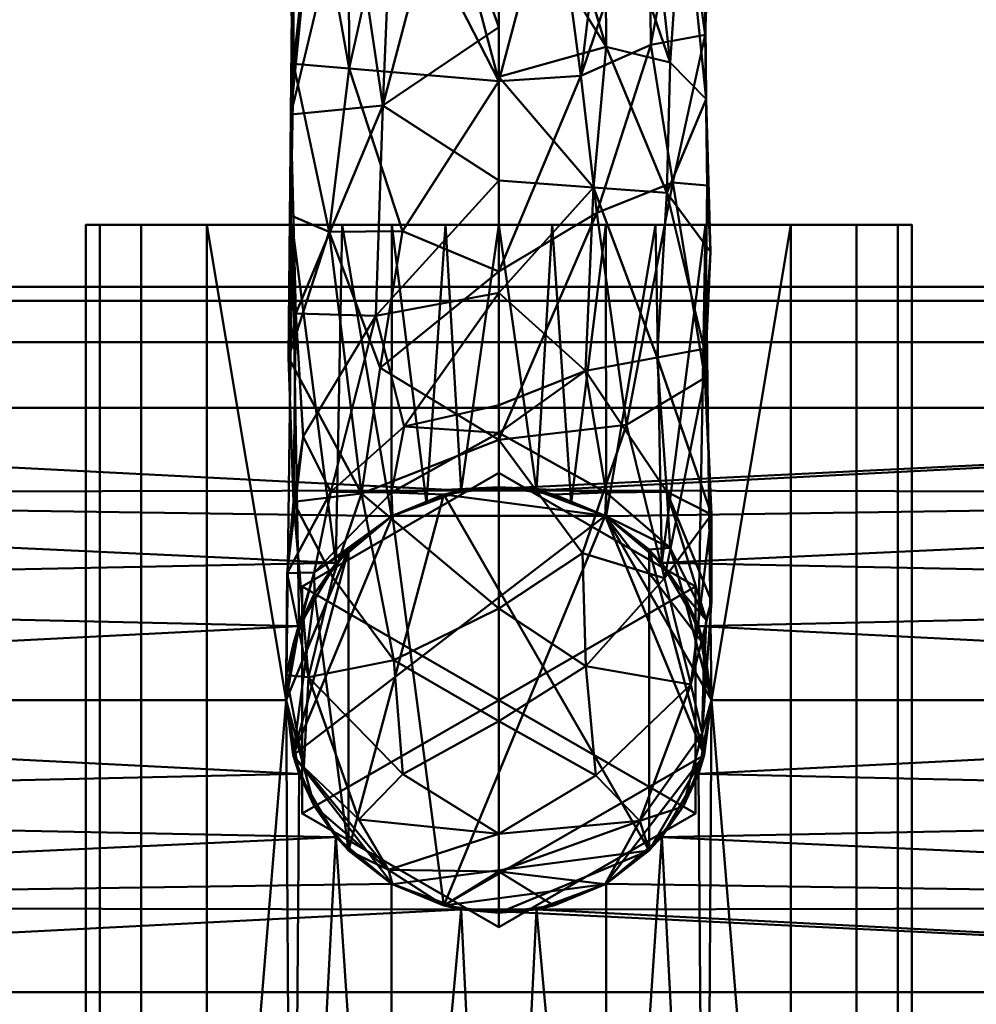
# Model space of a CAD drawing. Header units: millimetres. Extents: x -1875 to 2125, y -75 to 617.
# Tile 44 of 127: x 102 to 148, y 107 to 155. Entities that reach past the tile are written whole.
import ezdxf

# ---------------------------------------------------------------- set-up
doc = ezdxf.new("R2010")
doc.units = ezdxf.units.MM

# ---------------------------------------------------------------- blocks, each defined once
blk = doc.blocks.new('FamilyGeomCombination_6712-View 1')
at = {"color": 10, "lineweight": 40}
mesh = blk.add_polyface(dxfattribs=at)
corners = [(-1, 75, 109), (251, 75, 109), (251, 95, 109), (266, 95, 109), (269.882, 95.511, 109), (273.5, 97.01, 109), (276.607, 99.393, 109), (278.99, 102.5, 109), (280.489, 106.118, 109), (281, 110, 109), (281, 209.5, 109), (280.489, 213.382, 109), (278.99, 217, 109), (276.607, 220.107, 109), (273.5, 222.49, 109), (269.882, 223.989, 109), (266, 224.5, 109), (-16, 224.5, 109), (-19.882, 223.989, 109), (-23.5, 222.49, 109), (-26.607, 220.107, 109), (-28.99, 217, 109), (-30.489, 213.382, 109), (-31, 209.5, 109), (-31, 110, 109), (-30.489, 106.118, 109), (-28.99, 102.5, 109), (-26.607, 99.393, 109), (-23.5, 97.01, 109), (-19.882, 95.511, 109), (-16, 95, 109), (-1, 95, 109)]
mesh.append_faces([[corners[k] for k in face] for face in [(13, 10, 11, 12)]], dxfattribs={"vtx0": -1, "color": 10})
mesh.append_faces([[corners[k] for k in face] for face in [(5, 9, 4)]], dxfattribs={"vtx0": -1, "vtx1": -1, "color": 10})
mesh.append_faces([[corners[k] for k in face] for face in [(17, 31, 2, 16), (16, 2, 10, 15)]], dxfattribs={"vtx0": -1, "vtx1": -1, "vtx2": -1, "color": 10})
mesh.append_faces([[corners[k] for k in face] for face in [(24, 27, 28), (24, 30, 31, 23), (2, 9, 10)]], dxfattribs={"vtx0": -1, "vtx2": -1, "color": 10})
mesh.append_faces([[corners[k] for k in face] for face in [(9, 2, 3, 4), (24, 28, 29, 30), (23, 18, 19, 20)]], dxfattribs={"vtx0": -1, "vtx3": -1, "color": 10})
mesh.append_faces([[corners[k] for k in face] for face in [(26, 27, 24, 25), (8, 9, 7)]], dxfattribs={"vtx1": -1, "color": 10})
mesh.append_faces([[corners[k] for k in face] for face in [(6, 7, 9, 5), (14, 15, 10, 13)]], dxfattribs={"vtx1": -1, "vtx2": -1, "color": 10})
mesh.append_faces([[corners[k] for k in face] for face in [(17, 18, 23, 31)]], dxfattribs={"vtx1": -1, "vtx2": -1, "vtx3": -1, "color": 10})
mesh.append_faces([[corners[k] for k in face] for face in [(0, 1, 2, 31)]], dxfattribs={"vtx2": -1, "color": 10})
mesh.append_faces([[corners[k] for k in face] for face in [(20, 21, 22, 23)]], dxfattribs={"vtx3": -1, "color": 10})
mesh = blk.add_polyface(dxfattribs=at)
corners = [(251, 75, 54), (-1, 75, 54), (-1, 105, 54), (-16, 105, 54), (-17.294, 105.17, 54), (-18.5, 105.67, 54), (-19.536, 106.464, 54), (-20.33, 107.5, 54), (-20.83, 108.706, 54), (-21, 110, 54), (-21, 209.5, 54), (-20.83, 210.794, 54), (-20.33, 212, 54), (-19.536, 213.036, 54), (-18.5, 213.83, 54), (-17.294, 214.33, 54), (-16, 214.5, 54), (125, 214.5, 54), (266, 214.5, 54), (267.294, 214.33, 54), (268.5, 213.83, 54), (269.536, 213.036, 54), (270.33, 212, 54), (270.83, 210.794, 54), (271, 209.5, 54), (271, 110, 54), (270.83, 108.706, 54), (270.33, 107.5, 54), (269.536, 106.464, 54), (268.5, 105.67, 54), (267.294, 105.17, 54), (266, 105, 54), (251, 105, 54)]
mesh.append_faces([[corners[k] for k in face] for face in [(13, 10, 11, 12)]], dxfattribs={"vtx0": -1, "color": 10})
mesh.append_faces([[corners[k] for k in face] for face in [(5, 9, 4)]], dxfattribs={"vtx0": -1, "vtx1": -1, "color": 10})
mesh.append_faces([[corners[k] for k in face] for face in [(16, 2, 10, 15), (18, 24, 32, 17)]], dxfattribs={"vtx0": -1, "vtx1": -1, "vtx2": -1, "color": 10})
mesh.append_faces([[corners[k] for k in face] for face in [(17, 32, 0), (25, 28, 29), (25, 31, 32, 24), (24, 20, 21)]], dxfattribs={"vtx0": -1, "vtx2": -1, "color": 10})
mesh.append_faces([[corners[k] for k in face] for face in [(9, 2, 3, 4), (17, 0, 1, 2), (25, 29, 30, 31), (24, 18, 19, 20)]], dxfattribs={"vtx0": -1, "vtx3": -1, "color": 10})
mesh.append_faces([[corners[k] for k in face] for face in [(27, 28, 25, 26), (8, 9, 7)]], dxfattribs={"vtx1": -1, "color": 10})
mesh.append_faces([[corners[k] for k in face] for face in [(6, 7, 9, 5), (14, 15, 10, 13), (16, 17, 2), (9, 10, 2)]], dxfattribs={"vtx1": -1, "vtx2": -1, "color": 10})
mesh.append_faces([[corners[k] for k in face] for face in [(21, 22, 23, 24)]], dxfattribs={"vtx3": -1, "color": 10})
blk = doc.blocks.new('FamilyGeomCombination_12027-View 1')
at = {"color": 10, "lineweight": 40}
mesh = blk.add_polyface(dxfattribs=at)
corners = [(105, 145, 994), (105.681, 145, 999.176), (107.679, 145, 1004), (110.858, 145, 1008.142), (115, 145, 1011.321), (119.824, 145, 1013.319), (125, 145, 1014), (130.176, 145, 1013.319), (135, 145, 1011.321), (139.142, 145, 1008.142), (142.321, 145, 1004), (144.319, 145, 999.176), (145, 145, 994), (144.319, 145, 988.824), (142.321, 145, 984), (139.142, 145, 979.858), (135, 145, 976.679), (130.176, 145, 974.681), (125, 145, 974), (119.824, 145, 974.681), (115, 145, 976.679), (110.858, 145, 979.858), (107.679, 145, 984), (105.681, 145, 988.824)]
mesh.append_faces([[corners[k] for k in face] for face in [(16, 14, 15), (19, 17, 18)]], dxfattribs={"vtx0": -1, "color": 10})
mesh.append_faces([[corners[k] for k in face] for face in [(4, 9, 16, 3), (9, 12, 16)]], dxfattribs={"vtx0": -1, "vtx1": -1, "vtx2": -1, "color": 10})
mesh.append_faces([[corners[k] for k in face] for face in [(20, 16, 17, 19)]], dxfattribs={"vtx0": -1, "vtx2": -1, "color": 10})
mesh.append_faces([[corners[k] for k in face] for face in [(22, 2, 3, 16)]], dxfattribs={"vtx0": -1, "vtx2": -1, "vtx3": -1, "color": 10})
mesh.append_faces([[corners[k] for k in face] for face in [(4, 7, 8, 9), (16, 12, 13, 14)]], dxfattribs={"vtx0": -1, "vtx3": -1, "color": 10})
mesh.append_faces([[corners[k] for k in face] for face in [(23, 0, 22)]], dxfattribs={"vtx1": -1, "color": 10})
mesh.append_faces([[corners[k] for k in face] for face in [(5, 6, 7, 4)]], dxfattribs={"vtx2": -1, "color": 10})
mesh.append_faces([[corners[k] for k in face] for face in [(0, 1, 2, 22), (20, 21, 22, 16)]], dxfattribs={"vtx2": -1, "vtx3": -1, "color": 10})
mesh.append_faces([[corners[k] for k in face] for face in [(9, 10, 11, 12)]], dxfattribs={"vtx3": -1, "color": 10})
mesh = blk.add_polyface(dxfattribs=at)
corners = [(145, 75, 994), (144.319, 75, 988.824), (142.321, 75, 984), (139.142, 75, 979.858), (135, 75, 976.679), (130.176, 75, 974.681), (125, 75, 974), (119.824, 75, 974.681), (115, 75, 976.679), (110.858, 75, 979.858), (107.679, 75, 984), (105.681, 75, 988.824), (105, 75, 994), (105, 145, 994), (105.681, 145, 988.824), (107.679, 145, 984), (110.858, 145, 979.858), (115, 145, 976.679), (119.824, 145, 974.681), (125, 145, 974), (130.176, 145, 974.681), (135, 145, 976.679), (139.142, 145, 979.858), (142.321, 145, 984), (144.319, 145, 988.824), (145, 145, 994), (114.7, 122, 976.856), (115.337, 118.435, 976.489), (117.115, 115.373, 975.62), (119.808, 113.104, 974.686), (123.182, 111.862, 974.083), (126.821, 111.862, 974.083), (130.193, 113.105, 974.686), (132.887, 115.376, 975.621), (134.664, 118.435, 976.49), (135.3, 122, 976.856), (134.664, 125.565, 976.49), (132.887, 128.624, 975.621), (130.193, 130.895, 974.686), (126.821, 132.138, 974.083), (123.182, 132.138, 974.083), (119.808, 130.896, 974.686), (117.115, 128.627, 975.62), (115.337, 125.565, 976.489), (117.412, 145, 975.68), (122.412, 145, 974.341), (127.588, 145, 974.341), (132.588, 145, 975.68), (125.001, 132.138, 974.083), (121.495, 131.517, 974.384), (128.507, 131.516, 974.384)]
mesh.append_faces([[corners[k] for k in face] for face in [(1, 24, 25, 0)]], dxfattribs={"vtx0": -1, "color": 10})
mesh.append_faces([[corners[k] for k in face] for face in [(43, 17, 42), (42, 44, 41), (26, 17, 43), (7, 30, 6), (27, 8, 26), (50, 20, 38), (20, 50, 46), (38, 47, 37), (6, 31, 5), (35, 4, 34), (34, 4, 33)]], dxfattribs={"vtx0": -1, "vtx1": -1, "color": 10})
mesh.append_faces([[corners[k] for k in face] for face in [(26, 9, 16), (3, 35, 22)]], dxfattribs={"vtx0": -1, "vtx1": -1, "vtx2": -1, "color": 10})
mesh.append_faces([[corners[k] for k in face] for face in [(10, 15, 16, 9), (11, 14, 15, 10), (26, 16, 17), (49, 18, 45), (26, 8, 9), (28, 7, 8), (7, 29, 30), (46, 50, 39), (38, 20, 47), (21, 36, 37), (37, 47, 21), (39, 19, 46), (3, 22, 23, 2), (2, 23, 24, 1), (21, 35, 36), (42, 17, 44), (6, 30, 31), (5, 31, 32), (33, 4, 5), (45, 40, 49), (35, 3, 4), (18, 49, 41)]], dxfattribs={"vtx0": -1, "vtx2": -1, "color": 10})
mesh.append_faces([[corners[k] for k in face] for face in [(45, 19, 40), (44, 18, 41), (28, 29, 7), (27, 28, 8), (48, 40, 19, 39), (21, 22, 35), (32, 33, 5)]], dxfattribs={"vtx1": -1, "vtx2": -1, "color": 10})
mesh.append_faces([[corners[k] for k in face] for face in [(12, 13, 14, 11)]], dxfattribs={"vtx2": -1, "color": 10})
mesh = blk.add_polyface(dxfattribs=at)
corners = [(105, 75, 994), (105.681, 75, 999.176), (107.679, 75, 1004), (110.858, 75, 1008.142), (115, 75, 1011.321), (119.824, 75, 1013.319), (125, 75, 1014), (130.176, 75, 1013.319), (135, 75, 1011.321), (139.142, 75, 1008.142), (142.321, 75, 1004), (144.319, 75, 999.176), (145, 75, 994), (145, 145, 994), (144.319, 145, 999.176), (142.321, 145, 1004), (139.142, 145, 1008.142), (135, 145, 1011.321), (130.176, 145, 1013.319), (125, 145, 1014), (119.824, 145, 1013.319), (115, 145, 1011.321), (110.858, 145, 1008.142), (107.679, 145, 1004), (105.681, 145, 999.176), (105, 145, 994), (135.3, 122, 1011.144), (134.664, 118.435, 1011.51), (132.887, 115.376, 1012.379), (130.193, 113.105, 1013.314), (126.821, 111.862, 1013.917), (123.182, 111.862, 1013.917), (119.808, 113.104, 1013.314), (117.115, 115.373, 1012.38), (115.337, 118.435, 1011.511), (114.7, 122, 1011.144), (115.337, 125.565, 1011.511), (117.115, 128.627, 1012.38), (119.808, 130.896, 1013.314), (123.182, 132.138, 1013.917), (126.821, 132.138, 1013.917), (130.193, 130.895, 1013.314), (132.887, 128.624, 1012.379), (134.664, 125.565, 1011.51), (132.588, 145, 1012.32), (127.588, 145, 1013.659), (122.412, 145, 1013.659), (117.412, 145, 1012.32), (125.001, 132.138, 1013.917), (128.507, 131.516, 1013.616), (121.495, 131.517, 1013.616)]
mesh.append_faces([[corners[k] for k in face] for face in [(1, 24, 25, 0)]], dxfattribs={"vtx0": -1, "color": 10})
mesh.append_faces([[corners[k] for k in face] for face in [(43, 17, 42), (42, 44, 41), (26, 17, 43), (7, 30, 6), (27, 8, 26), (40, 19, 48), (50, 20, 38), (20, 50, 46), (38, 47, 37), (6, 31, 5), (35, 4, 34), (34, 4, 33)]], dxfattribs={"vtx0": -1, "vtx1": -1, "color": 10})
mesh.append_faces([[corners[k] for k in face] for face in [(26, 9, 16), (3, 35, 22)]], dxfattribs={"vtx0": -1, "vtx1": -1, "vtx2": -1, "color": 10})
mesh.append_faces([[corners[k] for k in face] for face in [(26, 16, 17), (49, 18, 45), (26, 8, 9), (28, 7, 8), (7, 29, 30), (46, 50, 39), (19, 39, 48), (38, 20, 47), (21, 36, 37), (37, 47, 21), (39, 19, 46), (3, 22, 23, 2), (2, 23, 24, 1), (21, 35, 36), (42, 17, 44), (6, 30, 31), (5, 31, 32), (33, 4, 5), (45, 40, 49), (35, 3, 4), (18, 49, 41)]], dxfattribs={"vtx0": -1, "vtx2": -1, "color": 10})
mesh.append_faces([[corners[k] for k in face] for face in [(13, 14, 11, 12)]], dxfattribs={"vtx1": -1, "color": 10})
mesh.append_faces([[corners[k] for k in face] for face in [(45, 19, 40), (44, 18, 41), (28, 29, 7), (27, 28, 8), (21, 22, 35), (32, 33, 5)]], dxfattribs={"vtx1": -1, "vtx2": -1, "color": 10})
mesh.append_faces([[corners[k] for k in face] for face in [(15, 16, 9, 10), (14, 15, 10, 11)]], dxfattribs={"vtx1": -1, "vtx3": -1, "color": 10})
mesh = blk.add_polyface(dxfattribs=at)
corners = [(205, 142, 809), (205, 141.319, 803.824), (205, 139.321, 799), (205, 136.142, 794.858), (205, 132, 791.68), (205, 127.176, 789.681), (205, 122, 789), (205, 116.824, 789.681), (205, 112, 791.68), (205, 107.858, 794.858), (205, 104.679, 799), (205, 102.681, 803.824), (205, 102, 809), (45, 102, 809), (45, 102.681, 803.824), (45, 104.679, 799), (45, 107.858, 794.858), (45, 112, 791.68), (45, 116.824, 789.681), (45, 122, 789), (45, 127.176, 789.681), (45, 132, 791.68), (45, 136.142, 794.858), (45, 139.321, 799), (45, 141.319, 803.824), (45, 142, 809), (114.7, 122, 789), (115.338, 118.43, 789.321), (117.127, 115.359, 790.135), (119.819, 113.098, 791.09), (123.183, 111.862, 791.76), (126.82, 111.862, 791.76), (130.182, 113.098, 791.09), (132.876, 115.362, 790.134), (134.662, 118.431, 789.321), (135.3, 122, 789), (134.662, 125.569, 789.321), (132.876, 128.638, 790.134), (130.182, 130.902, 791.09), (126.82, 132.138, 791.76), (123.183, 132.138, 791.76), (119.819, 130.902, 791.09), (117.127, 128.641, 790.135), (115.338, 125.57, 789.321)]
mesh.append_faces([[corners[k] for k in face] for face in [(1, 24, 25, 0)]], dxfattribs={"vtx0": -1, "color": 10})
mesh.append_faces([[corners[k] for k in face] for face in [(26, 19, 43), (27, 19, 26), (29, 17, 28), (30, 17, 29), (22, 40, 21), (36, 6, 35), (6, 36, 5), (35, 6, 34), (39, 4, 38), (38, 4, 37)]], dxfattribs={"vtx0": -1, "vtx1": -1, "color": 10})
mesh.append_faces([[corners[k] for k in face] for face in [(30, 9, 16), (22, 3, 40)]], dxfattribs={"vtx0": -1, "vtx1": -1, "vtx2": -1, "color": 10})
mesh.append_faces([[corners[k] for k in face] for face in [(10, 15, 16, 9), (11, 14, 15, 10), (30, 16, 17), (27, 18, 19), (28, 17, 18), (33, 7, 8), (7, 33, 34), (31, 8, 9), (21, 40, 41), (3, 22, 23, 2), (2, 23, 24, 1), (3, 39, 40), (37, 4, 5), (39, 3, 4), (43, 19, 20)]], dxfattribs={"vtx0": -1, "vtx2": -1, "color": 10})
mesh.append_faces([[corners[k] for k in face] for face in [(27, 28, 18), (30, 31, 9), (32, 33, 8), (31, 32, 8), (6, 7, 34), (20, 21, 42), (42, 43, 20), (41, 42, 21), (36, 37, 5)]], dxfattribs={"vtx1": -1, "vtx2": -1, "color": 10})
mesh.append_faces([[corners[k] for k in face] for face in [(12, 13, 14, 11)]], dxfattribs={"vtx2": -1, "color": 10})
mesh = blk.add_polyface(dxfattribs=at)
corners = [(205, 102, 809), (205, 102.681, 814.176), (205, 104.679, 819), (205, 107.858, 823.142), (205, 112, 826.32), (205, 116.824, 828.318), (205, 122, 829), (205, 127.176, 828.318), (205, 132, 826.32), (205, 136.142, 823.142), (205, 139.321, 819), (205, 141.319, 814.176), (205, 142, 809), (45, 142, 809), (45, 141.319, 814.176), (45, 139.321, 819), (45, 136.142, 823.142), (45, 132, 826.32), (45, 127.176, 828.318), (45, 122, 829), (45, 116.824, 828.318), (45, 112, 826.32), (45, 107.858, 823.142), (45, 104.679, 819), (45, 102.681, 814.176), (45, 102, 809), (135.3, 122, 829), (134.662, 118.431, 828.679), (132.876, 115.362, 827.866), (130.182, 113.098, 826.91), (126.82, 111.862, 826.24), (123.183, 111.862, 826.24), (119.819, 113.098, 826.91), (117.127, 115.359, 827.865), (115.338, 118.43, 828.679), (114.7, 122, 829), (115.338, 125.57, 828.679), (117.127, 128.641, 827.865), (119.819, 130.902, 826.91), (123.183, 132.138, 826.24), (126.82, 132.138, 826.24), (130.182, 130.902, 826.91), (132.876, 128.638, 827.866), (134.662, 125.569, 828.679)]
mesh.append_faces([[corners[k] for k in face] for face in [(1, 24, 25, 0)]], dxfattribs={"vtx0": -1, "color": 10})
mesh.append_faces([[corners[k] for k in face] for face in [(35, 19, 34), (36, 19, 35), (38, 17, 37), (39, 17, 38), (22, 31, 21), (27, 6, 26), (6, 27, 5), (26, 6, 43), (30, 4, 29), (29, 4, 28)]], dxfattribs={"vtx0": -1, "vtx1": -1, "color": 10})
mesh.append_faces([[corners[k] for k in face] for face in [(39, 9, 16), (22, 3, 31)]], dxfattribs={"vtx0": -1, "vtx1": -1, "vtx2": -1, "color": 10})
mesh.append_faces([[corners[k] for k in face] for face in [(10, 15, 16, 9), (39, 16, 17), (36, 18, 19), (37, 17, 18), (42, 7, 8), (7, 42, 43), (40, 8, 9), (21, 31, 32), (3, 22, 23, 2), (2, 23, 24, 1), (3, 30, 31), (28, 4, 5), (30, 3, 4), (34, 19, 20)]], dxfattribs={"vtx0": -1, "vtx2": -1, "color": 10})
mesh.append_faces([[corners[k] for k in face] for face in [(36, 37, 18), (39, 40, 9), (41, 42, 8), (40, 41, 8), (6, 7, 43), (20, 21, 33), (33, 34, 20), (32, 33, 21), (27, 28, 5)]], dxfattribs={"vtx1": -1, "vtx2": -1, "color": 10})
mesh.append_faces([[corners[k] for k in face] for face in [(14, 15, 10, 11)]], dxfattribs={"vtx1": -1, "vtx3": -1, "color": 10})
mesh.append_faces([[corners[k] for k in face] for face in [(12, 13, 14, 11)]], dxfattribs={"vtx2": -1, "color": 10})
mesh = blk.add_polyface(dxfattribs=at)
corners = [(114.7, 122, 1249.7), (115.051, 119.334, 1249.7), (116.08, 116.85, 1249.7), (117.717, 114.717, 1249.7), (119.85, 113.08, 1249.7), (122.334, 112.051, 1249.7), (125, 111.7, 1249.7), (127.666, 112.051, 1249.7), (130.15, 113.08, 1249.7), (132.283, 114.717, 1249.7), (133.92, 116.85, 1249.7), (134.949, 119.334, 1249.7), (135.3, 122, 1249.7), (134.949, 124.666, 1249.7), (133.92, 127.15, 1249.7), (132.283, 129.283, 1249.7), (130.15, 130.92, 1249.7), (127.666, 131.949, 1249.7), (125, 132.3, 1249.7), (122.334, 131.949, 1249.7), (119.85, 130.92, 1249.7), (117.717, 129.283, 1249.7), (116.08, 127.15, 1249.7), (115.051, 124.666, 1249.7)]
mesh.append_faces([[corners[k] for k in face] for face in [(11, 9, 10), (16, 13, 14, 15)]], dxfattribs={"vtx0": -1, "color": 10})
mesh.append_faces([[corners[k] for k in face] for face in [(20, 5, 16, 19)]], dxfattribs={"vtx0": -1, "vtx1": -1, "vtx2": -1, "color": 10})
mesh.append_faces([[corners[k] for k in face] for face in [(16, 5, 11, 12)]], dxfattribs={"vtx0": -1, "vtx1": -1, "vtx3": -1, "color": 10})
mesh.append_faces([[corners[k] for k in face] for face in [(21, 0, 1, 20)]], dxfattribs={"vtx0": -1, "vtx2": -1, "color": 10})
mesh.append_faces([[corners[k] for k in face] for face in [(1, 4, 5, 20)]], dxfattribs={"vtx0": -1, "vtx2": -1, "vtx3": -1, "color": 10})
mesh.append_faces([[corners[k] for k in face] for face in [(12, 13, 16)]], dxfattribs={"vtx1": -1, "vtx2": -1, "color": 10})
mesh.append_faces([[corners[k] for k in face] for face in [(8, 9, 11, 5)]], dxfattribs={"vtx1": -1, "vtx2": -1, "vtx3": -1, "color": 10})
mesh.append_faces([[corners[k] for k in face] for face in [(6, 7, 8, 5), (2, 3, 4, 1)]], dxfattribs={"vtx2": -1, "color": 10})
mesh.append_faces([[corners[k] for k in face] for face in [(16, 17, 18, 19), (21, 22, 23, 0)]], dxfattribs={"vtx3": -1, "color": 10})
mesh = blk.add_polyface(dxfattribs=at)
corners = [(114.7, 122, 119), (115.051, 124.666, 119), (116.08, 127.15, 119), (117.717, 129.283, 119), (119.85, 130.92, 119), (122.334, 131.949, 119), (125, 132.3, 119), (127.666, 131.949, 119), (130.15, 130.92, 119), (132.283, 129.283, 119), (133.92, 127.15, 119), (134.949, 124.666, 119), (135.3, 122, 119), (134.949, 119.334, 119), (133.92, 116.85, 119), (132.283, 114.717, 119), (130.15, 113.08, 119), (127.666, 112.051, 119), (125, 111.7, 119), (122.334, 112.051, 119), (119.85, 113.08, 119), (117.717, 114.717, 119), (116.08, 116.85, 119), (115.051, 119.334, 119)]
mesh.append_faces([[corners[k] for k in face] for face in [(4, 8, 23, 3)]], dxfattribs={"vtx0": -1, "vtx1": -1, "vtx2": -1, "color": 10})
mesh.append_faces([[corners[k] for k in face] for face in [(19, 8, 13, 16)]], dxfattribs={"vtx0": -1, "vtx1": -1, "vtx2": -1, "vtx3": -1, "color": 10})
mesh.append_faces([[corners[k] for k in face] for face in [(8, 11, 12, 13)]], dxfattribs={"vtx0": -1, "vtx3": -1, "color": 10})
mesh.append_faces([[corners[k] for k in face] for face in [(10, 11, 8, 9)]], dxfattribs={"vtx1": -1, "color": 10})
mesh.append_faces([[corners[k] for k in face] for face in [(4, 5, 8), (23, 0, 3)]], dxfattribs={"vtx1": -1, "vtx2": -1, "color": 10})
mesh.append_faces([[corners[k] for k in face] for face in [(19, 20, 23, 8)]], dxfattribs={"vtx1": -1, "vtx2": -1, "vtx3": -1, "color": 10})
mesh.append_faces([[corners[k] for k in face] for face in [(6, 7, 8, 5), (1, 2, 3, 0)]], dxfattribs={"vtx2": -1, "color": 10})
mesh.append_faces([[corners[k] for k in face] for face in [(13, 14, 15, 16), (16, 17, 18, 19), (20, 21, 22, 23)]], dxfattribs={"vtx3": -1, "color": 10})
mesh = blk.add_polyface(dxfattribs=at)
corners = [(114.7, 122, 1249.7), (115.051, 124.666, 1249.7), (116.08, 127.15, 1249.7), (117.717, 129.283, 1249.7), (119.85, 130.92, 1249.7), (122.334, 131.949, 1249.7), (125, 132.3, 1249.7), (127.666, 131.949, 1249.7), (130.15, 130.92, 1249.7), (132.283, 129.283, 1249.7), (133.92, 127.15, 1249.7), (134.949, 124.666, 1249.7), (135.3, 122, 1249.7), (135.3, 122, 1011.144), (134.664, 125.565, 1011.51), (132.887, 128.624, 1012.379), (130.193, 130.895, 1013.314), (126.821, 132.138, 1013.917), (123.182, 132.138, 1013.917), (119.808, 130.896, 1013.314), (117.115, 128.627, 1012.38), (115.337, 125.565, 1011.511), (114.7, 122, 1011.144), (135.3, 122, 119), (134.949, 124.666, 119), (133.92, 127.15, 119), (132.283, 129.283, 119), (130.15, 130.92, 119), (127.666, 131.949, 119), (125, 132.3, 119), (122.334, 131.949, 119), (119.85, 130.92, 119), (117.717, 129.283, 119), (116.08, 127.15, 119), (115.051, 124.666, 119), (114.7, 122, 119), (114.7, 122, 789), (115.338, 125.57, 789.321), (117.127, 128.641, 790.135), (119.819, 130.902, 791.09), (123.183, 132.138, 791.76), (126.82, 132.138, 791.76), (130.182, 130.902, 791.09), (132.876, 128.638, 790.134), (134.662, 125.569, 789.321), (135.3, 122, 789), (114.7, 122, 976.856), (115.337, 125.565, 976.489), (117.115, 128.627, 975.62), (119.808, 130.896, 974.686), (123.182, 132.138, 974.083), (126.821, 132.138, 974.083), (130.193, 130.895, 974.686), (132.887, 128.624, 975.621), (134.664, 125.565, 976.49), (135.3, 122, 976.856), (135.3, 122, 829), (134.662, 125.569, 828.679), (132.876, 128.638, 827.866), (130.182, 130.902, 826.91), (126.82, 132.138, 826.24), (123.183, 132.138, 826.24), (119.819, 130.902, 826.91), (117.127, 128.641, 827.865), (115.338, 125.57, 828.679), (114.7, 122, 829)]
mesh.append_faces([[corners[k] for k in face] for face in [(24, 45, 23), (36, 34, 35)]], dxfattribs={"vtx0": -1, "color": 10})
mesh.append_faces([[corners[k] for k in face] for face in [(10, 15, 9), (18, 6, 17), (19, 5, 18), (3, 20, 2), (26, 43, 25), (45, 24, 44), (32, 39, 31), (30, 40, 29), (39, 32, 38), (38, 33, 37), (54, 57, 53), (61, 50, 60)]], dxfattribs={"vtx0": -1, "vtx1": -1, "color": 10})
mesh.append_faces([[corners[k] for k in face] for face in [(11, 13, 14), (10, 14, 15), (9, 15, 16), (17, 6, 7), (2, 20, 21), (1, 21, 22), (42, 26, 27), (42, 27, 28), (26, 42, 43), (28, 41, 42), (39, 30, 31), (37, 33, 34), (30, 39, 40), (29, 40, 41), (34, 36, 37), (52, 58, 59), (51, 59, 60), (58, 52, 53), (60, 50, 51), (50, 61, 62), (49, 62, 63), (64, 47, 48)]], dxfattribs={"vtx0": -1, "vtx2": -1, "color": 10})
mesh.append_faces([[corners[k] for k in face] for face in [(0, 1, 22), (55, 56, 54), (46, 47, 65)]], dxfattribs={"vtx1": -1, "color": 10})
mesh.append_faces([[corners[k] for k in face] for face in [(16, 17, 7), (10, 11, 14), (8, 9, 16), (7, 8, 16), (5, 6, 18), (19, 20, 3), (4, 5, 19), (3, 4, 19), (1, 2, 21), (24, 25, 44), (43, 44, 25), (28, 29, 41), (32, 33, 38), (56, 57, 54), (57, 58, 53), (51, 52, 59), (64, 65, 47), (63, 64, 48), (49, 50, 62), (48, 49, 63)]], dxfattribs={"vtx1": -1, "vtx2": -1, "color": 10})
mesh.append_faces([[corners[k] for k in face] for face in [(11, 12, 13)]], dxfattribs={"vtx2": -1, "color": 10})
mesh = blk.add_polyface(dxfattribs=at)
corners = [(135.3, 122, 1249.7), (134.949, 119.334, 1249.7), (133.92, 116.85, 1249.7), (132.283, 114.717, 1249.7), (130.15, 113.08, 1249.7), (127.666, 112.051, 1249.7), (125, 111.7, 1249.7), (122.334, 112.051, 1249.7), (119.85, 113.08, 1249.7), (117.717, 114.717, 1249.7), (116.08, 116.85, 1249.7), (115.051, 119.334, 1249.7), (114.7, 122, 1249.7), (114.7, 122, 1011.144), (115.337, 118.435, 1011.511), (117.115, 115.373, 1012.38), (119.808, 113.104, 1013.314), (123.182, 111.862, 1013.917), (126.821, 111.862, 1013.917), (130.193, 113.105, 1013.314), (132.887, 115.376, 1012.379), (134.664, 118.435, 1011.51), (135.3, 122, 1011.144), (114.7, 122, 119), (115.051, 119.334, 119), (116.08, 116.85, 119), (117.717, 114.717, 119), (119.85, 113.08, 119), (122.334, 112.051, 119), (125, 111.7, 119), (127.666, 112.051, 119), (130.15, 113.08, 119), (132.283, 114.717, 119), (133.92, 116.85, 119), (134.949, 119.334, 119), (135.3, 122, 119), (135.3, 122, 789), (134.662, 118.431, 789.321), (132.876, 115.362, 790.134), (130.182, 113.098, 791.09), (126.82, 111.862, 791.76), (123.183, 111.862, 791.76), (119.819, 113.098, 791.09), (117.127, 115.359, 790.135), (115.338, 118.43, 789.321), (114.7, 122, 789), (135.3, 122, 976.856), (134.664, 118.435, 976.49), (132.887, 115.376, 975.621), (130.193, 113.105, 974.686), (126.821, 111.862, 974.083), (123.182, 111.862, 974.083), (119.808, 113.104, 974.686), (117.115, 115.373, 975.62), (115.337, 118.435, 976.489), (114.7, 122, 976.856), (114.7, 122, 829), (115.338, 118.43, 828.679), (117.127, 115.359, 827.865), (119.819, 113.098, 826.91), (123.183, 111.862, 826.24), (126.82, 111.862, 826.24), (130.182, 113.098, 826.91), (132.876, 115.362, 827.866), (134.662, 118.431, 828.679), (135.3, 122, 829)]
mesh.append_faces([[corners[k] for k in face] for face in [(24, 45, 23), (36, 34, 35)]], dxfattribs={"vtx0": -1, "color": 10})
mesh.append_faces([[corners[k] for k in face] for face in [(10, 15, 9), (18, 6, 17), (19, 5, 18), (3, 20, 2), (32, 39, 31), (30, 40, 29), (39, 32, 38), (38, 33, 37), (54, 57, 53)]], dxfattribs={"vtx0": -1, "vtx1": -1, "color": 10})
mesh.append_faces([[corners[k] for k in face] for face in [(11, 13, 14), (10, 14, 15), (9, 15, 16), (17, 6, 7), (2, 20, 21), (1, 21, 22), (44, 24, 25), (42, 26, 27), (42, 27, 28), (24, 44, 45), (26, 42, 43), (28, 41, 42), (39, 30, 31), (37, 33, 34), (30, 39, 40), (29, 40, 41), (34, 36, 37), (52, 58, 59), (51, 59, 60), (58, 52, 53), (50, 61, 62), (49, 62, 63), (64, 47, 48), (61, 50, 51)]], dxfattribs={"vtx0": -1, "vtx2": -1, "color": 10})
mesh.append_faces([[corners[k] for k in face] for face in [(0, 1, 22), (55, 56, 54), (46, 47, 65)]], dxfattribs={"vtx1": -1, "color": 10})
mesh.append_faces([[corners[k] for k in face] for face in [(16, 17, 7), (10, 11, 14), (8, 9, 16), (7, 8, 16), (5, 6, 18), (19, 20, 3), (4, 5, 19), (3, 4, 19), (1, 2, 21), (25, 26, 43), (43, 44, 25), (28, 29, 41), (32, 33, 38), (56, 57, 54), (57, 58, 53), (51, 52, 59), (60, 61, 51), (64, 65, 47), (63, 64, 48), (49, 50, 62), (48, 49, 63)]], dxfattribs={"vtx1": -1, "vtx2": -1, "color": 10})
mesh.append_faces([[corners[k] for k in face] for face in [(11, 12, 13)]], dxfattribs={"vtx2": -1, "color": 10})

msp = doc.modelspace()

# ---------------------------------------------------------------- block references
at = {"color": 10, "lineweight": 40}
for name in ['FamilyGeomCombination_6712-View 1', 'FamilyGeomCombination_12027-View 1']:
    msp.add_blockref(name, (0, 0), dxfattribs=at)

# ---------------------------------------------------------------- meshes
mesh = msp.add_polyface(dxfattribs=at)
corners = [(125, 111.7, 1249.7), (125, 115.529, 1268.949), (125, 126.433, 1285.267), (125, 142.751, 1296.171), (125, 162, 1300), (122.334, 162, 1299.649), (119.85, 162, 1298.62), (117.717, 162, 1296.983), (116.08, 162, 1294.85), (115.051, 162, 1292.366), (114.7, 162, 1289.7), (115.051, 162, 1287.034), (116.08, 162, 1284.55), (117.717, 162, 1282.417), (119.85, 162, 1280.78), (122.334, 162, 1279.751), (125, 162, 1279.4), (125, 147.15, 1275.421), (125, 136.279, 1264.55), (125, 132.3, 1249.7), (122.334, 131.949, 1249.7), (119.85, 130.92, 1249.7), (117.717, 129.283, 1249.7), (116.08, 127.15, 1249.7), (115.051, 124.666, 1249.7), (114.7, 122, 1249.7), (115.051, 119.334, 1249.7), (116.08, 116.85, 1249.7), (117.717, 114.717, 1249.7), (119.85, 113.08, 1249.7), (122.334, 112.051, 1249.7), (125, 113.697, 1259.737), (125, 151.963, 1298.003), (115.17, 140.708, 1279.867), (115.778, 123.113, 1271.512), (116.791, 144.665, 1292.547), (116.869, 132.072, 1265.144), (118.221, 116.223, 1263.301), (119.382, 150.773, 1278.989), (114.928, 150.345, 1285.704), (114.709, 123.196, 1261.021), (125, 134.935, 1259.536), (117.756, 152.567, 1296.073), (115.066, 152.795, 1291.416), (116.053, 128.166, 1258.248), (119.803, 132.045, 1258.089), (119.664, 113.786, 1257.302), (119.054, 140.605, 1272.941), (120.33, 144.698, 1295.737), (125, 134.592, 1290.719), (118.36, 131.996, 1287.005), (119.263, 138.081, 1291.954), (120.412, 135.233, 1264.893), (114.749, 128.144, 1269.052), (115.054, 131.591, 1279.645), (115.528, 134.763, 1273.169), (125, 120.981, 1277.108), (119.923, 123.933, 1280.492), (120.358, 118.411, 1272.505), (114.937, 145.455, 1288.517), (125, 154.575, 1277.411), (115.563, 118.746, 1258.434), (125, 141.715, 1269.985), (116.968, 127.927, 1281.266), (114.823, 138.581, 1284.067)]
mesh.append_faces([[corners[k] for k in face] for face in [(60, 15, 16)]], dxfattribs={"vtx0": -1, "color": 10})
mesh.append_faces([[corners[k] for k in face] for face in [(56, 58, 1), (27, 61, 26), (41, 52, 18), (12, 39, 11), (8, 42, 7), (11, 43, 10), (9, 43, 8), (6, 32, 5), (22, 44, 21), (26, 61, 25), (30, 46, 29), (24, 44, 23), (1, 46, 31), (20, 45, 19), (19, 45, 41), (32, 48, 3)]], dxfattribs={"vtx0": -1, "vtx1": -1, "color": 10})
mesh.append_faces([[corners[k] for k in face] for face in [(15, 60, 38), (53, 44, 40), (45, 44, 36), (45, 36, 52), (11, 39, 43), (42, 8, 43), (32, 42, 48), (47, 38, 17), (35, 43, 59), (59, 43, 39), (38, 39, 13), (55, 47, 36), (6, 42, 32), (48, 42, 35), (53, 36, 44), (40, 44, 24), (50, 35, 64), (47, 33, 38), (50, 57, 2), (25, 61, 40), (33, 39, 38), (21, 44, 45), (3, 48, 51), (34, 40, 61), (61, 27, 46), (31, 46, 30), (45, 52, 41), (1, 37, 46), (61, 46, 37), (53, 40, 34), (35, 42, 43), (51, 48, 35), (53, 34, 54), (35, 50, 51), (49, 51, 50), (36, 47, 52), (52, 47, 62), (57, 63, 34), (55, 36, 53), (64, 35, 59), (55, 54, 33), (54, 55, 53), (47, 55, 33), (56, 57, 58), (63, 57, 50), (58, 34, 37), (34, 58, 57), (1, 58, 37), (33, 64, 39), (54, 64, 33), (34, 61, 37), (50, 54, 63), (34, 63, 54), (50, 64, 54), (39, 64, 59)]], dxfattribs={"vtx0": -1, "vtx1": -1, "vtx2": -1, "color": 10})
mesh.append_faces([[corners[k] for k in face] for face in [(43, 9, 10), (38, 13, 14), (39, 12, 13), (42, 6, 7), (45, 20, 21), (51, 49, 3), (57, 56, 2), (47, 17, 62)]], dxfattribs={"vtx0": -1, "vtx2": -1, "color": 10})
mesh.append_faces([[corners[k] for k in face] for face in [(14, 15, 38), (22, 23, 44), (28, 29, 46), (24, 25, 40), (27, 28, 46), (62, 18, 52), (2, 49, 50), (60, 17, 38)]], dxfattribs={"vtx1": -1, "vtx2": -1, "color": 10})
mesh.append_faces([[corners[k] for k in face] for face in [(30, 0, 31), (32, 4, 5)]], dxfattribs={"vtx2": -1, "color": 10})
mesh = msp.add_polyface(dxfattribs=at)
corners = [(125, 132.3, 1249.7), (125, 136.279, 1264.55), (125, 147.15, 1275.421), (125, 162, 1279.4), (127.666, 162, 1279.751), (130.15, 162, 1280.78), (132.283, 162, 1282.417), (133.92, 162, 1284.55), (134.949, 162, 1287.034), (135.3, 162, 1289.7), (134.949, 162, 1292.366), (133.92, 162, 1294.85), (132.283, 162, 1296.983), (130.15, 162, 1298.62), (127.666, 162, 1299.649), (125, 162, 1300), (125, 142.751, 1296.171), (125, 126.433, 1285.267), (125, 115.529, 1268.949), (125, 111.7, 1249.7), (127.666, 112.051, 1249.7), (130.15, 113.08, 1249.7), (132.283, 114.717, 1249.7), (133.92, 116.85, 1249.7), (134.949, 119.334, 1249.7), (135.3, 122, 1249.7), (134.949, 124.666, 1249.7), (133.92, 127.15, 1249.7), (132.283, 129.283, 1249.7), (130.15, 130.92, 1249.7), (127.666, 131.949, 1249.7), (125, 151.963, 1298.003), (125, 113.697, 1259.737), (134.976, 137.589, 1284.568), (134.291, 122.759, 1270.572), (133.131, 146.556, 1279.628), (133.131, 132.072, 1265.144), (133.43, 147.05, 1293.117), (131.826, 116.148, 1262.898), (135.045, 151.093, 1285.813), (135.045, 125.887, 1260.607), (125, 152.164, 1276.765), (125, 134.935, 1259.536), (130.197, 153.611, 1279.655), (130.197, 132.045, 1258.089), (132.365, 153.717, 1296.168), (129.743, 145.586, 1296.021), (131.181, 135.313, 1289.885), (133.021, 127.903, 1281.26), (125, 120.981, 1277.108), (135.294, 130.975, 1275.479), (129.588, 146.807, 1276.467), (132.674, 138.573, 1273.127), (125, 141.715, 1269.985), (129.203, 137.935, 1268.595), (129.214, 123.636, 1280.819), (129.698, 118.348, 1272.324), (134.946, 139.004, 1279.095), (129.053, 129.101, 1286.644), (125, 134.592, 1290.719), (128.972, 152.213, 1298.226), (133.29, 152.867, 1282.334), (133.29, 129.366, 1258.833), (135.251, 143.695, 1284.13), (135.089, 146.9, 1288.974), (134.989, 154.205, 1291.49), (134.847, 120.393, 1260.645), (135.3, 126.778, 1268.492)]
mesh.append_faces([[corners[k] for k in face] for face in [(21, 32, 20), (3, 43, 41), (32, 38, 18), (6, 61, 5), (0, 44, 30), (26, 66, 25), (30, 44, 29), (28, 62, 27), (18, 56, 49), (16, 60, 31), (7, 61, 6), (29, 62, 28), (25, 66, 24)]], dxfattribs={"vtx0": -1, "vtx1": -1, "color": 10})
mesh.append_faces([[corners[k] for k in face] for face in [(45, 46, 37), (31, 60, 14), (37, 65, 45), (63, 64, 33), (65, 11, 45), (55, 34, 48), (64, 39, 65), (47, 33, 37), (35, 43, 61), (57, 63, 33), (43, 51, 41), (61, 39, 35), (48, 50, 33), (47, 37, 46), (40, 67, 66), (40, 66, 26), (48, 33, 47), (61, 7, 39), (32, 21, 38), (60, 45, 12), (55, 56, 34), (60, 16, 46), (54, 44, 42), (67, 36, 50), (36, 40, 62), (29, 44, 62), (43, 35, 51), (52, 57, 50), (34, 38, 66), (44, 36, 62), (60, 46, 45), (47, 59, 58), (55, 58, 17), (50, 48, 34), (18, 38, 56), (67, 50, 34), (50, 36, 52), (52, 51, 35), (51, 54, 53), (52, 35, 57), (54, 51, 52), (52, 36, 54), (44, 54, 36), (55, 49, 56), (58, 48, 47), (34, 56, 38), (63, 35, 39), (50, 57, 33), (48, 58, 55), (47, 46, 59), (5, 61, 43), (27, 62, 40), (35, 63, 57), (64, 63, 39), (39, 8, 65), (33, 64, 37), (37, 64, 65), (23, 66, 38), (66, 67, 34), (36, 67, 40)]], dxfattribs={"vtx0": -1, "vtx1": -1, "vtx2": -1, "color": 10})
mesh.append_faces([[corners[k] for k in face] for face in [(60, 13, 14), (43, 3, 4), (38, 22, 23), (40, 26, 27), (43, 4, 5), (65, 9, 10), (55, 17, 49), (45, 11, 12), (66, 23, 24), (51, 53, 2), (38, 21, 22), (60, 12, 13), (51, 2, 41), (54, 42, 1), (54, 1, 53), (65, 10, 11)]], dxfattribs={"vtx0": -1, "vtx2": -1, "color": 10})
mesh.append_faces([[corners[k] for k in face] for face in [(19, 20, 32)]], dxfattribs={"vtx1": -1, "color": 10})
mesh.append_faces([[corners[k] for k in face] for face in [(7, 8, 39), (0, 42, 44), (8, 9, 65), (16, 59, 46), (59, 17, 58)]], dxfattribs={"vtx1": -1, "vtx2": -1, "color": 10})
mesh.append_faces([[corners[k] for k in face] for face in [(14, 15, 31)]], dxfattribs={"vtx2": -1, "color": 10})
mesh = msp.add_polyface(dxfattribs=at)
corners = [(125, 133, 119), (115.474, 127.5, 119), (115.474, 116.5, 119), (125, 111, 119), (125, 122, 119)]
mesh.append_faces([[corners[k] for k in face] for face in [(2, 3, 4)]], dxfattribs={"vtx2": -1, "color": 10})
mesh.append_faces([[corners[k] for k in face] for face in [(4, 0, 1, 2)]], dxfattribs={"vtx3": -1, "color": 10})
mesh = msp.add_polyface(dxfattribs=at)
corners = [(125, 133, 109), (115.474, 127.5, 109), (115.474, 116.5, 109), (125, 111, 109), (125, 111, 119), (115.474, 116.5, 119), (115.474, 127.5, 119), (125, 133, 119)]
mesh.append_faces([[corners[k] for k in face] for face in [(4, 5, 2, 3)]], dxfattribs={"vtx1": -1, "color": 10})
mesh.append_faces([[corners[k] for k in face] for face in [(1, 2, 5, 6)]], dxfattribs={"vtx1": -1, "vtx3": -1, "color": 10})
mesh.append_faces([[corners[k] for k in face] for face in [(6, 7, 0, 1)]], dxfattribs={"vtx3": -1, "color": 10})
mesh = msp.add_polyface(dxfattribs=at)
corners = [(125, 122, 109), (125, 111, 109), (115.474, 116.5, 109), (115.474, 127.5, 109), (125, 133, 109)]
mesh.append_faces([[corners[k] for k in face] for face in [(3, 4, 0)]], dxfattribs={"vtx2": -1, "color": 10})
mesh.append_faces([[corners[k] for k in face] for face in [(0, 1, 2, 3)]], dxfattribs={"vtx3": -1, "color": 10})
mesh = msp.add_polyface(dxfattribs=at)
corners = [(125, 111, 119), (134.526, 116.5, 119), (134.526, 127.5, 119), (125, 133, 119), (125, 122, 119)]
mesh.append_faces([[corners[k] for k in face] for face in [(0, 1, 4)]], dxfattribs={"vtx1": -1, "color": 10})
mesh.append_faces([[corners[k] for k in face] for face in [(2, 3, 4, 1)]], dxfattribs={"vtx2": -1, "color": 10})
mesh = msp.add_polyface(dxfattribs=at)
corners = [(125, 111, 109), (134.526, 116.5, 109), (134.526, 127.5, 109), (125, 133, 109), (125, 133, 119), (134.526, 127.5, 119), (134.526, 116.5, 119), (125, 111, 119)]
mesh.append_faces([[corners[k] for k in face] for face in [(4, 5, 2, 3)]], dxfattribs={"vtx1": -1, "color": 10})
mesh.append_faces([[corners[k] for k in face] for face in [(1, 2, 5, 6)]], dxfattribs={"vtx1": -1, "vtx3": -1, "color": 10})
mesh.append_faces([[corners[k] for k in face] for face in [(6, 7, 0, 1)]], dxfattribs={"vtx3": -1, "color": 10})
mesh = msp.add_polyface(dxfattribs=at)
corners = [(125, 122, 109), (125, 133, 109), (134.526, 127.5, 109), (134.526, 116.5, 109), (125, 111, 109)]
mesh.append_faces([[corners[k] for k in face] for face in [(1, 2, 0)]], dxfattribs={"vtx1": -1, "color": 10})
mesh.append_faces([[corners[k] for k in face] for face in [(3, 4, 0, 2)]], dxfattribs={"vtx2": -1, "color": 10})
mesh = msp.add_polyface(dxfattribs=at)
corners = [(125, 111.7, 1249.7), (122.334, 112.051, 1249.7), (119.85, 113.08, 1249.7), (117.717, 114.717, 1249.7), (116.08, 116.85, 1249.7), (115.051, 119.334, 1249.7), (114.7, 122, 1249.7), (115.051, 124.666, 1249.7), (116.08, 127.15, 1249.7), (117.717, 129.283, 1249.7), (119.85, 130.92, 1249.7), (122.334, 131.949, 1249.7), (125, 132.3, 1249.7), (127.666, 131.949, 1249.7), (130.15, 130.92, 1249.7), (132.283, 129.283, 1249.7), (133.92, 127.15, 1249.7), (134.949, 124.666, 1249.7), (135.3, 122, 1249.7), (134.949, 119.334, 1249.7), (133.92, 116.85, 1249.7), (132.283, 114.717, 1249.7), (130.15, 113.08, 1249.7), (127.666, 112.051, 1249.7)]
mesh.append_faces([[corners[k] for k in face] for face in [(18, 16, 17), (0, 21, 22, 23)]], dxfattribs={"vtx0": -1, "color": 10})
mesh.append_faces([[corners[k] for k in face] for face in [(19, 15, 16, 18)]], dxfattribs={"vtx0": -1, "vtx2": -1, "color": 10})
mesh.append_faces([[corners[k] for k in face] for face in [(11, 14, 15, 21)]], dxfattribs={"vtx0": -1, "vtx2": -1, "vtx3": -1, "color": 10})
mesh.append_faces([[corners[k] for k in face] for face in [(8, 9, 3)]], dxfattribs={"vtx1": -1, "vtx2": -1, "color": 10})
mesh.append_faces([[corners[k] for k in face] for face in [(2, 3, 11, 21)]], dxfattribs={"vtx1": -1, "vtx2": -1, "vtx3": -1, "color": 10})
mesh.append_faces([[corners[k] for k in face] for face in [(6, 7, 8, 5), (12, 13, 14, 11)]], dxfattribs={"vtx2": -1, "color": 10})
mesh.append_faces([[corners[k] for k in face] for face in [(9, 10, 11, 3), (3, 4, 5, 8), (0, 1, 2, 21), (19, 20, 21, 15)]], dxfattribs={"vtx2": -1, "vtx3": -1, "color": 10})

doc.saveas('drawing.dxf')
